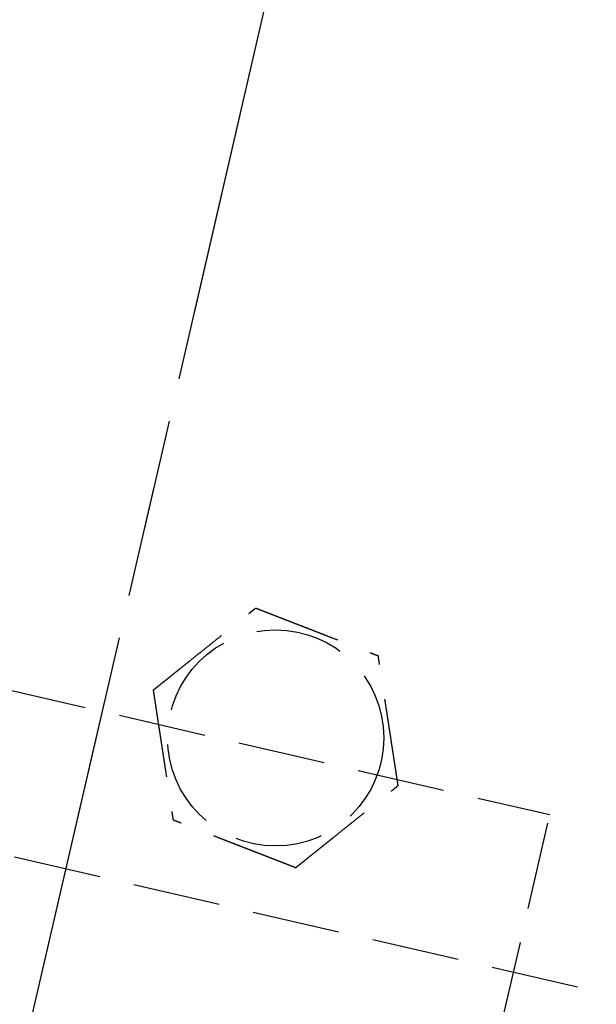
# Model space of a CAD drawing. Header units: millimetres. Extents: x -50096 to 615650, y 194565 to 243945.
# Tile 210 of 256: x 249009 to 249042, y 221724 to 221781. Entities that reach past the tile are written whole.
import ezdxf

# ---------------------------------------------------------------- set-up
doc = ezdxf.new("R2010")
doc.units = ezdxf.units.MM
doc.linetypes.add('ГТО-1 Пунктир', pattern=[7, 5, -2])
doc.linetypes.add('осевая', pattern=[50.8, 31.75, -6.35, 6.35, -6.35])
for name, color, linetype, lineweight in [('ГТО-2_Размеры_035', 2, 'Continuous', 35), ('ОГОС_Пунктир_025', 151, 'ГТО-1 Пунктир', 25), ('ОГСО_Оси_025', 7, 'осевая', 25)]:
    doc.layers.add(name, color=color, linetype=linetype, lineweight=lineweight)
doc.layers.add('ГТО-2_Штриховка_018', color=7, linetype='Continuous', lineweight=18, true_color=0x6b6b6b)

# ---------------------------------------------------------------- blocks, each defined once
blk = doc.blocks.new('ОГСО_Затвор_План')
at = {"layer": 'ОГОС_Пунктир_025'}
for p, q in [((-877.928, -175.75), (-877.928, -128.25)), ((-804.171, -137.499), (-1174.17, -137.499)), ((-804.171, -137.499), (-1174.17, -137.499))]:
    blk.add_line(p, q, dxfattribs=at)
blk.add_lwpolyline([(-877.928, -175.75), (-1127.151, -175.809, -0.414283), (-1137.153, -165.809), (-1137.153, -138.25, -0.414214), (-1127.153, -128.25), (-877.928, -128.25)], format="xyb", dxfattribs=at)
blk.add_circle((-894.17, -127.499), 6.172, dxfattribs=at)
blk.add_circle((-894.17, -127.499), 6.172, dxfattribs=at)
for points, knots in [([(-901.597, -126.417), (-901.597, -126.416), (-901.595, -126.413), (-901.592, -126.41), (-901.588, -126.405), (-901.584, -126.4), (-901.579, -126.393), (-901.572, -126.385), (-901.564, -126.374), (-901.555, -126.362), (-901.544, -126.349), (-901.532, -126.334), (-901.519, -126.318), (-901.502, -126.296), (-901.481, -126.269), (-901.455, -126.237), (-901.428, -126.202), (-901.399, -126.166), (-901.37, -126.128), (-901.334, -126.083), (-901.291, -126.029), (-901.243, -125.968), (-901.193, -125.904), (-901.142, -125.839), (-901.089, -125.773), (-901.036, -125.706), (-900.96, -125.61), (-900.861, -125.484), (-900.739, -125.33), (-900.616, -125.173), (-900.491, -125.015), (-900.365, -124.856), (-900.239, -124.697), (-900.113, -124.536), (-899.986, -124.376), (-899.803, -124.144), (-899.565, -123.843), (-899.232, -123.421), (-898.859, -122.948), (-898.543, -122.549), (-898.326, -122.273), (-898.206, -122.122), (-898.087, -121.971), (-897.969, -121.821), (-897.851, -121.672), (-897.735, -121.525), (-897.635, -121.398), (-897.55, -121.291), (-897.482, -121.204), (-897.415, -121.119), (-897.358, -121.047), (-897.311, -120.988), (-897.275, -120.942), (-897.239, -120.897), (-897.205, -120.854), (-897.172, -120.811), (-897.14, -120.771), (-897.112, -120.736), (-897.088, -120.706), (-897.069, -120.681), (-897.05, -120.658), (-897.033, -120.636), (-897.017, -120.615), (-897.003, -120.597), (-896.99, -120.582), (-896.98, -120.568), (-896.971, -120.557), (-896.963, -120.547), (-896.957, -120.539), (-896.952, -120.533), (-896.949, -120.529), (-896.947, -120.527), (-896.947, -120.526), (-896.946, -120.526)], [0, 0, 0, 0, 0.004182, 0.008797, 0.014275, 0.021049, 0.029551, 0.040214, 0.053194, 0.068473, 0.085818, 0.104993, 0.125765, 0.147899, 0.186716, 0.228314, 0.272434, 0.318813, 0.367193, 0.417312, 0.492943, 0.571351, 0.652175, 0.735056, 0.819634, 0.905547, 0.992437, 1.187015, 1.384222, 1.583667, 1.784962, 1.987716, 2.191542, 2.396048, 2.600847, 2.805548, 3.279756, 3.752759, 4.418911, 5.086096, 5.279547, 5.472711, 5.665166, 5.856488, 6.046256, 6.234045, 6.419434, 6.531413, 6.64193, 6.75058, 6.856957, 6.916901, 6.975706, 7.033118, 7.088884, 7.142749, 7.19446, 7.243764, 7.276857, 7.308463, 7.338412, 7.366534, 7.392658, 7.416614, 7.435447, 7.452366, 7.467208, 7.479807, 7.489999, 7.49762, 7.502504, 7.504452, 7.505541, 7.505541, 7.505541, 7.505541]), ([(-901.597, -126.417), (-901.597, -126.416), (-901.595, -126.413), (-901.592, -126.41), (-901.588, -126.405), (-901.584, -126.4), (-901.579, -126.393), (-901.572, -126.385), (-901.564, -126.374), (-901.555, -126.362), (-901.544, -126.349), (-901.532, -126.334), (-901.519, -126.318), (-901.502, -126.296), (-901.481, -126.269), (-901.455, -126.237), (-901.428, -126.202), (-901.399, -126.166), (-901.37, -126.128), (-901.334, -126.083), (-901.291, -126.029), (-901.243, -125.968), (-901.193, -125.904), (-901.142, -125.839), (-901.089, -125.773), (-901.036, -125.706), (-900.96, -125.61), (-900.861, -125.484), (-900.739, -125.33), (-900.616, -125.173), (-900.491, -125.015), (-900.365, -124.856), (-900.239, -124.697), (-900.113, -124.536), (-899.986, -124.376), (-899.803, -124.144), (-899.565, -123.843), (-899.232, -123.421), (-898.859, -122.948), (-898.543, -122.549), (-898.326, -122.273), (-898.206, -122.122), (-898.087, -121.971), (-897.969, -121.821), (-897.851, -121.672), (-897.735, -121.525), (-897.635, -121.398), (-897.55, -121.291), (-897.482, -121.204), (-897.415, -121.119), (-897.358, -121.047), (-897.311, -120.988), (-897.275, -120.942), (-897.239, -120.897), (-897.205, -120.854), (-897.172, -120.811), (-897.14, -120.771), (-897.112, -120.736), (-897.088, -120.706), (-897.069, -120.681), (-897.05, -120.658), (-897.033, -120.636), (-897.017, -120.615), (-897.003, -120.597), (-896.99, -120.582), (-896.98, -120.568), (-896.971, -120.557), (-896.963, -120.547), (-896.957, -120.539), (-896.952, -120.533), (-896.949, -120.529), (-896.947, -120.527), (-896.947, -120.526), (-896.946, -120.526)], [0, 0, 0, 0, 0.004182, 0.008797, 0.014275, 0.021049, 0.029551, 0.040214, 0.053194, 0.068473, 0.085818, 0.104993, 0.125765, 0.147899, 0.186716, 0.228314, 0.272434, 0.318813, 0.367193, 0.417312, 0.492943, 0.571351, 0.652175, 0.735056, 0.819634, 0.905547, 0.992437, 1.187015, 1.384222, 1.583667, 1.784962, 1.987716, 2.191542, 2.396048, 2.600847, 2.805548, 3.279756, 3.752759, 4.418911, 5.086096, 5.279547, 5.472711, 5.665166, 5.856488, 6.046256, 6.234045, 6.419434, 6.531413, 6.64193, 6.75058, 6.856957, 6.916901, 6.975706, 7.033118, 7.088884, 7.142749, 7.19446, 7.243764, 7.276857, 7.308463, 7.338412, 7.366534, 7.392658, 7.416614, 7.435447, 7.452366, 7.467208, 7.479807, 7.489999, 7.49762, 7.502504, 7.504452, 7.505541, 7.505541, 7.505541, 7.505541]), ([(-896.946, -120.526), (-896.945, -120.526), (-896.943, -120.527), (-896.939, -120.527), (-896.934, -120.528), (-896.929, -120.529), (-896.922, -120.53), (-896.915, -120.531), (-896.905, -120.532), (-896.894, -120.534), (-896.881, -120.536), (-896.867, -120.538), (-896.851, -120.54), (-896.834, -120.542), (-896.815, -120.545), (-896.793, -120.548), (-896.767, -120.552), (-896.736, -120.557), (-896.704, -120.561), (-896.671, -120.566), (-896.636, -120.571), (-896.6, -120.577), (-896.563, -120.582), (-896.519, -120.588), (-896.466, -120.596), (-896.405, -120.605), (-896.343, -120.614), (-896.28, -120.623), (-896.215, -120.633), (-896.149, -120.642), (-896.082, -120.652), (-896.015, -120.662), (-895.916, -120.676), (-895.785, -120.695), (-895.621, -120.719), (-895.456, -120.743), (-895.29, -120.768), (-895.122, -120.792), (-894.953, -120.817), (-894.784, -120.841), (-894.614, -120.866), (-894.444, -120.891), (-894.273, -120.916), (-894.034, -120.95), (-893.727, -120.995), (-893.351, -121.05), (-892.976, -121.105), (-892.555, -121.166), (-892.087, -121.234), (-891.701, -121.291), (-891.445, -121.328), (-891.318, -121.346), (-891.192, -121.365), (-891.066, -121.383), (-890.942, -121.401), (-890.818, -121.419), (-890.695, -121.437), (-890.574, -121.455), (-890.466, -121.471), (-890.373, -121.484), (-890.295, -121.496), (-890.217, -121.507), (-890.14, -121.518), (-890.075, -121.528), (-890.019, -121.536), (-889.974, -121.542), (-889.93, -121.549), (-889.887, -121.555), (-889.846, -121.561), (-889.806, -121.567), (-889.767, -121.572), (-889.734, -121.577), (-889.705, -121.582), (-889.681, -121.585), (-889.659, -121.588), (-889.637, -121.591), (-889.617, -121.594), (-889.599, -121.597), (-889.583, -121.599), (-889.569, -121.601), (-889.557, -121.603), (-889.547, -121.605), (-889.538, -121.606), (-889.531, -121.607), (-889.526, -121.608), (-889.522, -121.608), (-889.52, -121.608), (-889.52, -121.609), (-889.519, -121.609)], [0, 0, 0, 0, 0.003645, 0.007567, 0.012042, 0.017346, 0.023756, 0.031548, 0.040999, 0.052271, 0.06531, 0.079964, 0.096078, 0.113498, 0.132072, 0.151645, 0.181004, 0.211969, 0.244427, 0.278269, 0.313382, 0.349658, 0.386985, 0.425251, 0.484866, 0.546217, 0.60913, 0.673436, 0.738961, 0.805533, 0.872982, 0.941134, 1.009818, 1.173364, 1.338708, 1.505641, 1.673956, 1.843445, 2.013901, 2.185115, 2.356881, 2.528991, 2.701236, 2.87341, 3.253803, 3.633193, 4.011947, 4.390429, 4.911086, 5.431743, 5.559878, 5.687814, 5.81536, 5.942329, 6.06853, 6.193775, 6.317875, 6.440641, 6.561884, 6.642699, 6.722522, 6.801139, 6.878337, 6.953901, 7.000478, 7.046165, 7.090802, 7.13423, 7.176288, 7.216817, 7.255657, 7.292649, 7.318041, 7.342291, 7.365294, 7.386951, 7.407157, 7.425811, 7.44281, 7.456047, 7.467889, 7.478247, 7.487031, 7.49415, 7.499515, 7.503034, 7.504639, 7.505536, 7.505536, 7.505536, 7.505536]), ([(-896.946, -120.526), (-896.945, -120.526), (-896.943, -120.527), (-896.939, -120.527), (-896.934, -120.528), (-896.929, -120.529), (-896.922, -120.53), (-896.915, -120.531), (-896.905, -120.532), (-896.894, -120.534), (-896.881, -120.536), (-896.867, -120.538), (-896.851, -120.54), (-896.834, -120.542), (-896.815, -120.545), (-896.793, -120.548), (-896.767, -120.552), (-896.736, -120.557), (-896.704, -120.561), (-896.671, -120.566), (-896.636, -120.571), (-896.6, -120.577), (-896.563, -120.582), (-896.519, -120.588), (-896.466, -120.596), (-896.405, -120.605), (-896.343, -120.614), (-896.28, -120.623), (-896.215, -120.633), (-896.149, -120.642), (-896.082, -120.652), (-896.015, -120.662), (-895.916, -120.676), (-895.785, -120.695), (-895.621, -120.719), (-895.456, -120.743), (-895.29, -120.768), (-895.122, -120.792), (-894.953, -120.817), (-894.784, -120.841), (-894.614, -120.866), (-894.444, -120.891), (-894.273, -120.916), (-894.034, -120.95), (-893.727, -120.995), (-893.351, -121.05), (-892.976, -121.105), (-892.555, -121.166), (-892.087, -121.234), (-891.701, -121.291), (-891.445, -121.328), (-891.318, -121.346), (-891.192, -121.365), (-891.066, -121.383), (-890.942, -121.401), (-890.818, -121.419), (-890.695, -121.437), (-890.574, -121.455), (-890.466, -121.471), (-890.373, -121.484), (-890.295, -121.496), (-890.217, -121.507), (-890.14, -121.518), (-890.075, -121.528), (-890.019, -121.536), (-889.974, -121.542), (-889.93, -121.549), (-889.887, -121.555), (-889.846, -121.561), (-889.806, -121.567), (-889.767, -121.572), (-889.734, -121.577), (-889.705, -121.582), (-889.681, -121.585), (-889.659, -121.588), (-889.637, -121.591), (-889.617, -121.594), (-889.599, -121.597), (-889.583, -121.599), (-889.569, -121.601), (-889.557, -121.603), (-889.547, -121.605), (-889.538, -121.606), (-889.531, -121.607), (-889.526, -121.608), (-889.522, -121.608), (-889.52, -121.608), (-889.52, -121.609), (-889.519, -121.609)], [0, 0, 0, 0, 0.003645, 0.007567, 0.012042, 0.017346, 0.023756, 0.031548, 0.040999, 0.052271, 0.06531, 0.079964, 0.096078, 0.113498, 0.132072, 0.151645, 0.181004, 0.211969, 0.244427, 0.278269, 0.313382, 0.349658, 0.386985, 0.425251, 0.484866, 0.546217, 0.60913, 0.673436, 0.738961, 0.805533, 0.872982, 0.941134, 1.009818, 1.173364, 1.338708, 1.505641, 1.673956, 1.843445, 2.013901, 2.185115, 2.356881, 2.528991, 2.701236, 2.87341, 3.253803, 3.633193, 4.011947, 4.390429, 4.911086, 5.431743, 5.559878, 5.687814, 5.81536, 5.942329, 6.06853, 6.193775, 6.317875, 6.440641, 6.561884, 6.642699, 6.722522, 6.801139, 6.878337, 6.953901, 7.000478, 7.046165, 7.090802, 7.13423, 7.176288, 7.216817, 7.255657, 7.292649, 7.318041, 7.342291, 7.365294, 7.386951, 7.407157, 7.425811, 7.44281, 7.456047, 7.467889, 7.478247, 7.487031, 7.49415, 7.499515, 7.503034, 7.504639, 7.505536, 7.505536, 7.505536, 7.505536]), ([(-886.743, -128.582), (-886.744, -128.581), (-886.745, -128.578), (-886.746, -128.575), (-886.748, -128.57), (-886.75, -128.565), (-886.752, -128.559), (-886.755, -128.552), (-886.759, -128.543), (-886.763, -128.533), (-886.768, -128.521), (-886.773, -128.507), (-886.779, -128.492), (-886.785, -128.476), (-886.792, -128.459), (-886.801, -128.438), (-886.81, -128.413), (-886.822, -128.384), (-886.834, -128.354), (-886.846, -128.323), (-886.859, -128.29), (-886.873, -128.257), (-886.887, -128.222), (-886.903, -128.18), (-886.923, -128.131), (-886.946, -128.074), (-886.969, -128.016), (-886.993, -127.956), (-887.017, -127.895), (-887.041, -127.833), (-887.066, -127.771), (-887.091, -127.707), (-887.128, -127.614), (-887.178, -127.491), (-887.239, -127.338), (-887.3, -127.183), (-887.363, -127.026), (-887.425, -126.869), (-887.488, -126.711), (-887.552, -126.552), (-887.615, -126.392), (-887.679, -126.232), (-887.742, -126.072), (-887.832, -125.848), (-887.947, -125.559), (-888.087, -125.207), (-888.227, -124.855), (-888.385, -124.459), (-888.56, -124.019), (-888.706, -123.652), (-888.806, -123.402), (-888.859, -123.268), (-888.912, -123.135), (-888.964, -123.003), (-889.017, -122.871), (-889.068, -122.741), (-889.12, -122.613), (-889.163, -122.503), (-889.2, -122.411), (-889.23, -122.336), (-889.259, -122.263), (-889.287, -122.192), (-889.312, -122.13), (-889.332, -122.078), (-889.349, -122.036), (-889.366, -121.994), (-889.382, -121.954), (-889.397, -121.915), (-889.412, -121.877), (-889.427, -121.841), (-889.439, -121.81), (-889.45, -121.783), (-889.459, -121.761), (-889.467, -121.739), (-889.475, -121.719), (-889.483, -121.7), (-889.49, -121.683), (-889.496, -121.668), (-889.501, -121.655), (-889.505, -121.644), (-889.509, -121.634), (-889.512, -121.626), (-889.515, -121.62), (-889.517, -121.615), (-889.518, -121.612), (-889.519, -121.61), (-889.519, -121.609), (-889.519, -121.609)], [0, 0, 0, 0, 0.00365, 0.007576, 0.012055, 0.017363, 0.023776, 0.03157, 0.041023, 0.052294, 0.065333, 0.079985, 0.096097, 0.113515, 0.132087, 0.151658, 0.181016, 0.211981, 0.24444, 0.278282, 0.313398, 0.349675, 0.387004, 0.425272, 0.484886, 0.546235, 0.609146, 0.673449, 0.738971, 0.80554, 0.872985, 0.941134, 1.009814, 1.173359, 1.338702, 1.505636, 1.673951, 1.843442, 2.013899, 2.185115, 2.356883, 2.528995, 2.701242, 2.873418, 3.253811, 3.6332, 4.011952, 4.390433, 4.91109, 5.431746, 5.575887, 5.719745, 5.863051, 6.005536, 6.14693, 6.286965, 6.425372, 6.561882, 6.642702, 6.72253, 6.801151, 6.878353, 6.953922, 7.000499, 7.046184, 7.09082, 7.134247, 7.176303, 7.21683, 7.255668, 7.292657, 7.318047, 7.342295, 7.365296, 7.386951, 7.407156, 7.425809, 7.44281, 7.456048, 7.467893, 7.478254, 7.48704, 7.494162, 7.499528, 7.503048, 7.504653, 7.50555, 7.50555, 7.50555, 7.50555]), ([(-886.743, -128.582), (-886.744, -128.581), (-886.745, -128.578), (-886.746, -128.575), (-886.748, -128.57), (-886.75, -128.565), (-886.752, -128.559), (-886.755, -128.552), (-886.759, -128.543), (-886.763, -128.533), (-886.768, -128.521), (-886.773, -128.507), (-886.779, -128.492), (-886.785, -128.476), (-886.792, -128.459), (-886.801, -128.438), (-886.81, -128.413), (-886.822, -128.384), (-886.834, -128.354), (-886.846, -128.323), (-886.859, -128.29), (-886.873, -128.257), (-886.887, -128.222), (-886.903, -128.18), (-886.923, -128.131), (-886.946, -128.074), (-886.969, -128.016), (-886.993, -127.956), (-887.017, -127.895), (-887.041, -127.833), (-887.066, -127.771), (-887.091, -127.707), (-887.128, -127.614), (-887.178, -127.491), (-887.239, -127.338), (-887.3, -127.183), (-887.363, -127.026), (-887.425, -126.869), (-887.488, -126.711), (-887.552, -126.552), (-887.615, -126.392), (-887.679, -126.232), (-887.742, -126.072), (-887.832, -125.848), (-887.947, -125.559), (-888.087, -125.207), (-888.227, -124.855), (-888.385, -124.459), (-888.56, -124.019), (-888.706, -123.652), (-888.806, -123.402), (-888.859, -123.268), (-888.912, -123.135), (-888.964, -123.003), (-889.017, -122.871), (-889.068, -122.741), (-889.12, -122.613), (-889.163, -122.503), (-889.2, -122.411), (-889.23, -122.336), (-889.259, -122.263), (-889.287, -122.192), (-889.312, -122.13), (-889.332, -122.078), (-889.349, -122.036), (-889.366, -121.994), (-889.382, -121.954), (-889.397, -121.915), (-889.412, -121.877), (-889.427, -121.841), (-889.439, -121.81), (-889.45, -121.783), (-889.459, -121.761), (-889.467, -121.739), (-889.475, -121.719), (-889.483, -121.7), (-889.49, -121.683), (-889.496, -121.668), (-889.501, -121.655), (-889.505, -121.644), (-889.509, -121.634), (-889.512, -121.626), (-889.515, -121.62), (-889.517, -121.615), (-889.518, -121.612), (-889.519, -121.61), (-889.519, -121.609), (-889.519, -121.609)], [0, 0, 0, 0, 0.00365, 0.007576, 0.012055, 0.017363, 0.023776, 0.03157, 0.041023, 0.052294, 0.065333, 0.079985, 0.096097, 0.113515, 0.132087, 0.151658, 0.181016, 0.211981, 0.24444, 0.278282, 0.313398, 0.349675, 0.387004, 0.425272, 0.484886, 0.546235, 0.609146, 0.673449, 0.738971, 0.80554, 0.872985, 0.941134, 1.009814, 1.173359, 1.338702, 1.505636, 1.673951, 1.843442, 2.013899, 2.185115, 2.356883, 2.528995, 2.701242, 2.873418, 3.253811, 3.6332, 4.011952, 4.390433, 4.91109, 5.431746, 5.575887, 5.719745, 5.863051, 6.005536, 6.14693, 6.286965, 6.425372, 6.561882, 6.642702, 6.72253, 6.801151, 6.878353, 6.953922, 7.000499, 7.046184, 7.09082, 7.134247, 7.176303, 7.21683, 7.255668, 7.292657, 7.318047, 7.342295, 7.365296, 7.386951, 7.407156, 7.425809, 7.44281, 7.456048, 7.467893, 7.478254, 7.48704, 7.494162, 7.499528, 7.503048, 7.504653, 7.50555, 7.50555, 7.50555, 7.50555]), ([(-901.597, -126.417), (-901.597, -126.418), (-901.596, -126.42), (-901.595, -126.424), (-901.593, -126.428), (-901.591, -126.433), (-901.588, -126.439), (-901.586, -126.447), (-901.582, -126.455), (-901.578, -126.466), (-901.573, -126.478), (-901.568, -126.492), (-901.562, -126.506), (-901.555, -126.523), (-901.548, -126.54), (-901.54, -126.561), (-901.53, -126.585), (-901.519, -126.614), (-901.507, -126.644), (-901.494, -126.676), (-901.481, -126.708), (-901.468, -126.742), (-901.454, -126.777), (-901.437, -126.818), (-901.418, -126.868), (-901.395, -126.925), (-901.372, -126.983), (-901.348, -127.043), (-901.324, -127.104), (-901.299, -127.165), (-901.274, -127.228), (-901.249, -127.291), (-901.212, -127.384), (-901.163, -127.507), (-901.102, -127.661), (-901.04, -127.816), (-900.978, -127.972), (-900.915, -128.13), (-900.852, -128.288), (-900.789, -128.447), (-900.726, -128.607), (-900.662, -128.766), (-900.598, -128.926), (-900.509, -129.151), (-900.394, -129.44), (-900.254, -129.792), (-900.114, -130.144), (-899.956, -130.54), (-899.781, -130.98), (-899.635, -131.347), (-899.535, -131.597), (-899.482, -131.731), (-899.429, -131.864), (-899.376, -131.996), (-899.324, -132.127), (-899.272, -132.257), (-899.221, -132.386), (-899.177, -132.496), (-899.141, -132.588), (-899.111, -132.662), (-899.082, -132.735), (-899.054, -132.807), (-899.029, -132.869), (-899.008, -132.921), (-898.991, -132.963), (-898.975, -133.004), (-898.959, -133.045), (-898.943, -133.084), (-898.928, -133.121), (-898.914, -133.157), (-898.902, -133.189), (-898.891, -133.216), (-898.882, -133.238), (-898.873, -133.259), (-898.865, -133.279), (-898.858, -133.298), (-898.851, -133.315), (-898.845, -133.331), (-898.84, -133.344), (-898.836, -133.355), (-898.832, -133.364), (-898.828, -133.372), (-898.826, -133.379), (-898.824, -133.384), (-898.823, -133.387), (-898.822, -133.389), (-898.822, -133.39), (-898.821, -133.39)], [0, 0, 0, 0, 0.003644, 0.007565, 0.012038, 0.017342, 0.023751, 0.031543, 0.040995, 0.052268, 0.065309, 0.079966, 0.096083, 0.113506, 0.132083, 0.151658, 0.181017, 0.211981, 0.244437, 0.278276, 0.313387, 0.349659, 0.386981, 0.425244, 0.484857, 0.546206, 0.60912, 0.673425, 0.738951, 0.805525, 0.872975, 0.941128, 1.009814, 1.173364, 1.33871, 1.505645, 1.673962, 1.843452, 2.013908, 2.185123, 2.356889, 2.528998, 2.701244, 2.873418, 3.253809, 3.633199, 4.011951, 4.390433, 4.911089, 5.431746, 5.575888, 5.719747, 5.863054, 6.005539, 6.146934, 6.286969, 6.425374, 6.561882, 6.642696, 6.722517, 6.801133, 6.87833, 6.953895, 7.000474, 7.046164, 7.090803, 7.134233, 7.176294, 7.216824, 7.255665, 7.292657, 7.318048, 7.342295, 7.365297, 7.386951, 7.407156, 7.42581, 7.44281, 7.456048, 7.467893, 7.478253, 7.48704, 7.494162, 7.499528, 7.503048, 7.504653, 7.50555, 7.50555, 7.50555, 7.50555]), ([(-901.597, -126.417), (-901.597, -126.418), (-901.596, -126.42), (-901.595, -126.424), (-901.593, -126.428), (-901.591, -126.433), (-901.588, -126.439), (-901.586, -126.447), (-901.582, -126.455), (-901.578, -126.466), (-901.573, -126.478), (-901.568, -126.492), (-901.562, -126.506), (-901.555, -126.523), (-901.548, -126.54), (-901.54, -126.561), (-901.53, -126.585), (-901.519, -126.614), (-901.507, -126.644), (-901.494, -126.676), (-901.481, -126.708), (-901.468, -126.742), (-901.454, -126.777), (-901.437, -126.818), (-901.418, -126.868), (-901.395, -126.925), (-901.372, -126.983), (-901.348, -127.043), (-901.324, -127.104), (-901.299, -127.165), (-901.274, -127.228), (-901.249, -127.291), (-901.212, -127.384), (-901.163, -127.507), (-901.102, -127.661), (-901.04, -127.816), (-900.978, -127.972), (-900.915, -128.13), (-900.852, -128.288), (-900.789, -128.447), (-900.726, -128.607), (-900.662, -128.766), (-900.598, -128.926), (-900.509, -129.151), (-900.394, -129.44), (-900.254, -129.792), (-900.114, -130.144), (-899.956, -130.54), (-899.781, -130.98), (-899.635, -131.347), (-899.535, -131.597), (-899.482, -131.731), (-899.429, -131.864), (-899.376, -131.996), (-899.324, -132.127), (-899.272, -132.257), (-899.221, -132.386), (-899.177, -132.496), (-899.141, -132.588), (-899.111, -132.662), (-899.082, -132.735), (-899.054, -132.807), (-899.029, -132.869), (-899.008, -132.921), (-898.991, -132.963), (-898.975, -133.004), (-898.959, -133.045), (-898.943, -133.084), (-898.928, -133.121), (-898.914, -133.157), (-898.902, -133.189), (-898.891, -133.216), (-898.882, -133.238), (-898.873, -133.259), (-898.865, -133.279), (-898.858, -133.298), (-898.851, -133.315), (-898.845, -133.331), (-898.84, -133.344), (-898.836, -133.355), (-898.832, -133.364), (-898.828, -133.372), (-898.826, -133.379), (-898.824, -133.384), (-898.823, -133.387), (-898.822, -133.389), (-898.822, -133.39), (-898.821, -133.39)], [0, 0, 0, 0, 0.003644, 0.007565, 0.012038, 0.017342, 0.023751, 0.031543, 0.040995, 0.052268, 0.065309, 0.079966, 0.096083, 0.113506, 0.132083, 0.151658, 0.181017, 0.211981, 0.244437, 0.278276, 0.313387, 0.349659, 0.386981, 0.425244, 0.484857, 0.546206, 0.60912, 0.673425, 0.738951, 0.805525, 0.872975, 0.941128, 1.009814, 1.173364, 1.33871, 1.505645, 1.673962, 1.843452, 2.013908, 2.185123, 2.356889, 2.528998, 2.701244, 2.873418, 3.253809, 3.633199, 4.011951, 4.390433, 4.911089, 5.431746, 5.575888, 5.719747, 5.863054, 6.005539, 6.146934, 6.286969, 6.425374, 6.561882, 6.642696, 6.722517, 6.801133, 6.87833, 6.953895, 7.000474, 7.046164, 7.090803, 7.134233, 7.176294, 7.216824, 7.255665, 7.292657, 7.318048, 7.342295, 7.365297, 7.386951, 7.407156, 7.42581, 7.44281, 7.456048, 7.467893, 7.478253, 7.48704, 7.494162, 7.499528, 7.503048, 7.504653, 7.50555, 7.50555, 7.50555, 7.50555]), ([(-891.394, -134.473), (-891.393, -134.472), (-891.392, -134.469), (-891.389, -134.465), (-891.385, -134.461), (-891.381, -134.456), (-891.376, -134.449), (-891.369, -134.44), (-891.361, -134.43), (-891.351, -134.418), (-891.341, -134.405), (-891.329, -134.39), (-891.316, -134.374), (-891.299, -134.352), (-891.278, -134.325), (-891.252, -134.293), (-891.225, -134.258), (-891.196, -134.222), (-891.166, -134.184), (-891.13, -134.138), (-891.088, -134.085), (-891.04, -134.024), (-890.99, -133.96), (-890.938, -133.895), (-890.886, -133.829), (-890.833, -133.762), (-890.757, -133.666), (-890.658, -133.54), (-890.536, -133.386), (-890.413, -133.229), (-890.288, -133.071), (-890.162, -132.912), (-890.036, -132.752), (-889.909, -132.592), (-889.783, -132.431), (-889.6, -132.2), (-889.362, -131.899), (-889.029, -131.477), (-888.656, -131.004), (-888.34, -130.605), (-888.123, -130.329), (-888.003, -130.178), (-887.884, -130.027), (-887.766, -129.877), (-887.648, -129.728), (-887.532, -129.58), (-887.432, -129.454), (-887.347, -129.347), (-887.279, -129.26), (-887.212, -129.175), (-887.155, -129.103), (-887.108, -129.044), (-887.072, -128.998), (-887.036, -128.953), (-887.002, -128.909), (-886.969, -128.867), (-886.937, -128.827), (-886.909, -128.792), (-886.885, -128.762), (-886.866, -128.737), (-886.847, -128.714), (-886.83, -128.692), (-886.814, -128.671), (-886.799, -128.653), (-886.787, -128.637), (-886.777, -128.624), (-886.768, -128.613), (-886.76, -128.603), (-886.753, -128.595), (-886.749, -128.589), (-886.746, -128.585), (-886.744, -128.583), (-886.744, -128.582), (-886.743, -128.582)], [0, 0, 0, 0, 0.004182, 0.008797, 0.014275, 0.021049, 0.029551, 0.040214, 0.053194, 0.068473, 0.085818, 0.104993, 0.125765, 0.147899, 0.186716, 0.228314, 0.272433, 0.318813, 0.367192, 0.417312, 0.492943, 0.571351, 0.652175, 0.735056, 0.819634, 0.905547, 0.992437, 1.187015, 1.384222, 1.583667, 1.784962, 1.987716, 2.191542, 2.396048, 2.600847, 2.805548, 3.279755, 3.752759, 4.418912, 5.086096, 5.279542, 5.472702, 5.665153, 5.856471, 6.046236, 6.234023, 6.41941, 6.531396, 6.64192, 6.750575, 6.856957, 6.916897, 6.975698, 7.033107, 7.088869, 7.14273, 7.194439, 7.243741, 7.276837, 7.308446, 7.338398, 7.366523, 7.392652, 7.416614, 7.435451, 7.452376, 7.467221, 7.479822, 7.490013, 7.497629, 7.502504, 7.504441, 7.505517, 7.505517, 7.505517, 7.505517]), ([(-891.394, -134.473), (-891.393, -134.472), (-891.392, -134.469), (-891.389, -134.465), (-891.385, -134.461), (-891.381, -134.456), (-891.376, -134.449), (-891.369, -134.44), (-891.361, -134.43), (-891.351, -134.418), (-891.341, -134.405), (-891.329, -134.39), (-891.316, -134.374), (-891.299, -134.352), (-891.278, -134.325), (-891.252, -134.293), (-891.225, -134.258), (-891.196, -134.222), (-891.166, -134.184), (-891.13, -134.138), (-891.088, -134.085), (-891.04, -134.024), (-890.99, -133.96), (-890.938, -133.895), (-890.886, -133.829), (-890.833, -133.762), (-890.757, -133.666), (-890.658, -133.54), (-890.536, -133.386), (-890.413, -133.229), (-890.288, -133.071), (-890.162, -132.912), (-890.036, -132.752), (-889.909, -132.592), (-889.783, -132.431), (-889.6, -132.2), (-889.362, -131.899), (-889.029, -131.477), (-888.656, -131.004), (-888.34, -130.605), (-888.123, -130.329), (-888.003, -130.178), (-887.884, -130.027), (-887.766, -129.877), (-887.648, -129.728), (-887.532, -129.58), (-887.432, -129.454), (-887.347, -129.347), (-887.279, -129.26), (-887.212, -129.175), (-887.155, -129.103), (-887.108, -129.044), (-887.072, -128.998), (-887.036, -128.953), (-887.002, -128.909), (-886.969, -128.867), (-886.937, -128.827), (-886.909, -128.792), (-886.885, -128.762), (-886.866, -128.737), (-886.847, -128.714), (-886.83, -128.692), (-886.814, -128.671), (-886.799, -128.653), (-886.787, -128.637), (-886.777, -128.624), (-886.768, -128.613), (-886.76, -128.603), (-886.753, -128.595), (-886.749, -128.589), (-886.746, -128.585), (-886.744, -128.583), (-886.744, -128.582), (-886.743, -128.582)], [0, 0, 0, 0, 0.004182, 0.008797, 0.014275, 0.021049, 0.029551, 0.040214, 0.053194, 0.068473, 0.085818, 0.104993, 0.125765, 0.147899, 0.186716, 0.228314, 0.272433, 0.318813, 0.367192, 0.417312, 0.492943, 0.571351, 0.652175, 0.735056, 0.819634, 0.905547, 0.992437, 1.187015, 1.384222, 1.583667, 1.784962, 1.987716, 2.191542, 2.396048, 2.600847, 2.805548, 3.279755, 3.752759, 4.418912, 5.086096, 5.279542, 5.472702, 5.665153, 5.856471, 6.046236, 6.234023, 6.41941, 6.531396, 6.64192, 6.750575, 6.856957, 6.916897, 6.975698, 7.033107, 7.088869, 7.14273, 7.194439, 7.243741, 7.276837, 7.308446, 7.338398, 7.366523, 7.392652, 7.416614, 7.435451, 7.452376, 7.467221, 7.479822, 7.490013, 7.497629, 7.502504, 7.504441, 7.505517, 7.505517, 7.505517, 7.505517]), ([(-891.394, -134.473), (-891.396, -134.472), (-891.398, -134.472), (-891.402, -134.472), (-891.407, -134.471), (-891.412, -134.47), (-891.418, -134.469), (-891.426, -134.468), (-891.436, -134.467), (-891.447, -134.465), (-891.46, -134.463), (-891.474, -134.461), (-891.49, -134.459), (-891.507, -134.456), (-891.525, -134.454), (-891.548, -134.45), (-891.574, -134.446), (-891.605, -134.442), (-891.637, -134.437), (-891.67, -134.432), (-891.705, -134.427), (-891.741, -134.422), (-891.778, -134.417), (-891.822, -134.41), (-891.875, -134.403), (-891.935, -134.394), (-891.998, -134.385), (-892.061, -134.375), (-892.126, -134.366), (-892.192, -134.356), (-892.258, -134.347), (-892.326, -134.337), (-892.425, -134.322), (-892.556, -134.303), (-892.72, -134.279), (-892.885, -134.255), (-893.051, -134.231), (-893.219, -134.207), (-893.387, -134.182), (-893.557, -134.157), (-893.727, -134.133), (-893.897, -134.108), (-894.067, -134.083), (-894.306, -134.048), (-894.614, -134.003), (-894.989, -133.949), (-895.364, -133.894), (-895.786, -133.833), (-896.254, -133.764), (-896.64, -133.708), (-896.896, -133.671), (-897.023, -133.652), (-897.149, -133.634), (-897.274, -133.616), (-897.399, -133.597), (-897.523, -133.579), (-897.646, -133.561), (-897.767, -133.544), (-897.874, -133.528), (-897.967, -133.515), (-898.046, -133.503), (-898.124, -133.492), (-898.2, -133.481), (-898.266, -133.471), (-898.321, -133.463), (-898.366, -133.456), (-898.411, -133.45), (-898.454, -133.444), (-898.495, -133.438), (-898.535, -133.432), (-898.574, -133.426), (-898.607, -133.421), (-898.635, -133.417), (-898.659, -133.414), (-898.682, -133.41), (-898.704, -133.407), (-898.724, -133.404), (-898.742, -133.402), (-898.758, -133.399), (-898.772, -133.397), (-898.784, -133.396), (-898.794, -133.394), (-898.803, -133.393), (-898.81, -133.392), (-898.815, -133.391), (-898.818, -133.391), (-898.82, -133.39), (-898.821, -133.39), (-898.821, -133.39)], [0, 0, 0, 0, 0.003645, 0.007566, 0.01204, 0.017343, 0.023753, 0.031545, 0.040995, 0.052267, 0.065307, 0.079961, 0.096076, 0.113497, 0.132072, 0.151645, 0.181005, 0.211969, 0.244427, 0.278268, 0.313381, 0.349656, 0.386981, 0.425247, 0.484861, 0.546211, 0.609125, 0.67343, 0.738956, 0.805528, 0.872977, 0.94113, 1.009814, 1.173361, 1.338705, 1.505638, 1.673953, 1.843442, 2.013898, 2.185112, 2.356877, 2.528986, 2.701232, 2.873405, 3.253798, 3.633188, 4.011942, 4.390424, 4.911082, 5.431739, 5.559874, 5.68781, 5.815356, 5.942324, 6.068525, 6.193771, 6.317871, 6.440637, 6.56188, 6.642696, 6.72252, 6.801138, 6.878336, 6.953902, 7.000478, 7.046165, 7.090801, 7.134228, 7.176285, 7.216814, 7.255653, 7.292644, 7.318037, 7.342286, 7.36529, 7.386946, 7.407152, 7.425806, 7.442806, 7.456042, 7.467885, 7.478243, 7.487027, 7.494147, 7.499511, 7.50303, 7.504635, 7.505532, 7.505532, 7.505532, 7.505532]), ([(-891.394, -134.473), (-891.396, -134.472), (-891.398, -134.472), (-891.402, -134.472), (-891.407, -134.471), (-891.412, -134.47), (-891.418, -134.469), (-891.426, -134.468), (-891.436, -134.467), (-891.447, -134.465), (-891.46, -134.463), (-891.474, -134.461), (-891.49, -134.459), (-891.507, -134.456), (-891.525, -134.454), (-891.548, -134.45), (-891.574, -134.446), (-891.605, -134.442), (-891.637, -134.437), (-891.67, -134.432), (-891.705, -134.427), (-891.741, -134.422), (-891.778, -134.417), (-891.822, -134.41), (-891.875, -134.403), (-891.935, -134.394), (-891.998, -134.385), (-892.061, -134.375), (-892.126, -134.366), (-892.192, -134.356), (-892.258, -134.347), (-892.326, -134.337), (-892.425, -134.322), (-892.556, -134.303), (-892.72, -134.279), (-892.885, -134.255), (-893.051, -134.231), (-893.219, -134.207), (-893.387, -134.182), (-893.557, -134.157), (-893.727, -134.133), (-893.897, -134.108), (-894.067, -134.083), (-894.306, -134.048), (-894.614, -134.003), (-894.989, -133.949), (-895.364, -133.894), (-895.786, -133.833), (-896.254, -133.764), (-896.64, -133.708), (-896.896, -133.671), (-897.023, -133.652), (-897.149, -133.634), (-897.274, -133.616), (-897.399, -133.597), (-897.523, -133.579), (-897.646, -133.561), (-897.767, -133.544), (-897.874, -133.528), (-897.967, -133.515), (-898.046, -133.503), (-898.124, -133.492), (-898.2, -133.481), (-898.266, -133.471), (-898.321, -133.463), (-898.366, -133.456), (-898.411, -133.45), (-898.454, -133.444), (-898.495, -133.438), (-898.535, -133.432), (-898.574, -133.426), (-898.607, -133.421), (-898.635, -133.417), (-898.659, -133.414), (-898.682, -133.41), (-898.704, -133.407), (-898.724, -133.404), (-898.742, -133.402), (-898.758, -133.399), (-898.772, -133.397), (-898.784, -133.396), (-898.794, -133.394), (-898.803, -133.393), (-898.81, -133.392), (-898.815, -133.391), (-898.818, -133.391), (-898.82, -133.39), (-898.821, -133.39), (-898.821, -133.39)], [0, 0, 0, 0, 0.003645, 0.007566, 0.01204, 0.017343, 0.023753, 0.031545, 0.040995, 0.052267, 0.065307, 0.079961, 0.096076, 0.113497, 0.132072, 0.151645, 0.181005, 0.211969, 0.244427, 0.278268, 0.313381, 0.349656, 0.386981, 0.425247, 0.484861, 0.546211, 0.609125, 0.67343, 0.738956, 0.805528, 0.872977, 0.94113, 1.009814, 1.173361, 1.338705, 1.505638, 1.673953, 1.843442, 2.013898, 2.185112, 2.356877, 2.528986, 2.701232, 2.873405, 3.253798, 3.633188, 4.011942, 4.390424, 4.911082, 5.431739, 5.559874, 5.68781, 5.815356, 5.942324, 6.068525, 6.193771, 6.317871, 6.440637, 6.56188, 6.642696, 6.72252, 6.801138, 6.878336, 6.953902, 7.000478, 7.046165, 7.090801, 7.134228, 7.176285, 7.216814, 7.255653, 7.292644, 7.318037, 7.342286, 7.36529, 7.386946, 7.407152, 7.425806, 7.442806, 7.456042, 7.467885, 7.478243, 7.487027, 7.494147, 7.499511, 7.50303, 7.504635, 7.505532, 7.505532, 7.505532, 7.505532])]:
    blk.add_open_spline(points, degree=3, knots=knots, dxfattribs=at)
at = {"layer": 'ОГСО_Оси_025'}
for p, q in [((-904.17, 684.999), (-904.17, -995.001)), ((-904.17, 231.655), (-904.17, -211.166))]:
    blk.add_line(p, q, dxfattribs=at)
blk = doc.blocks.new('A$C1AA538EC')
at = {"layer": 'ГТО-2_Размеры_035', "rotation": 346.9999999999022}
blk.add_blockref('ОГСО_Затвор_План', (-6044.682, -11100.099), dxfattribs=at)

msp = doc.modelspace()

# ---------------------------------------------------------------- hatches: boundary and pattern name
at = {"layer": 'ГТО-2_Штриховка_018'}
h = msp.add_hatch(dxfattribs=at)
h.set_pattern_fill('ANSI35', color=256, scale=100)
h.set_pattern_definition([(45, (-115466.6, -494469.8), (-449.0128, 449.0128), []), (45, (-115017.6, -494469.8), (-449.0128, 449.0128), [793.75, -158.75, 0, -158.75])])
h.paths.add_polyline_path([(243988.45, 233562.872), (247488.45, 233562.872), (247488.45, 236562.872), (227633.45, 236562.872), (227633.45, 228037.872), (232688.45, 228037.872), (232688.45, 229062.872), (243988.45, 229062.872)])
edge = h.paths.add_edge_path(flags=16)
edge.add_arc((234968.45, 232762.782), 1700, 0, 360)
edge = h.paths.add_edge_path(flags=16)
edge.add_arc((255968.45, 232762.782), 1700, 0, 360)
h.paths.add_polyline_path([(264438.45, 224462.872), (264438.45, 224822.872), (265938.45, 224822.872), (265938.45, 224462.872), (276518.45, 224462.872), (276518.45, 221662.696), (278018.45, 221662.696), (278018.45, 225962.872), (263788.45, 225962.872), (263788.45, 236562.872), (247488.45, 236562.872), (247488.45, 233562.872), (250988.45, 233562.872), (250988.45, 229062.872), (262288.45, 229062.872), (262288.45, 226212.872), (247488.45, 226212.872), (247488.45, 224462.872), (252623.45, 224462.872), (252623.45, 224822.872), (254123.45, 224822.872), (254123.45, 224462.872), (258378.45, 224462.872), (258378.45, 224822.871), (259878.45, 224822.871), (259878.45, 224462.872)])

# ---------------------------------------------------------------- block references
at = {"layer": 'ГТО-2_Размеры_035'}
msp.add_blockref('A$C1AA538EC', (255968.45, 232762.782), dxfattribs=at)

doc.saveas('drawing.dxf')
